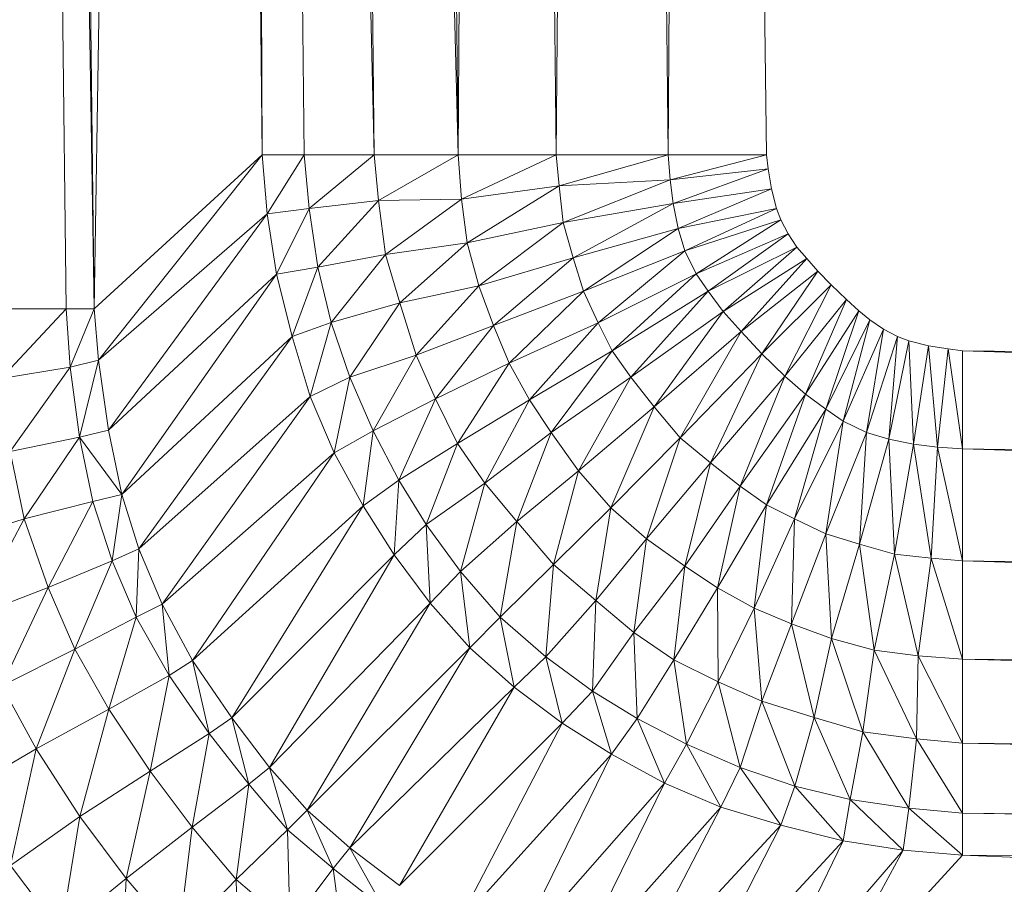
# Model space of a CAD drawing. Header units: metres. Extents: x 391.1 to 427.5, y 12.7 to 28.4.
# Tile 41 of 241: x 409.531 to 409.5784, y 14.2585 to 14.3001. Entities that reach past the tile are written whole.
import ezdxf

# ---------------------------------------------------------------- set-up
doc = ezdxf.new("R2010")
doc.units = ezdxf.units.M
doc.layers.add('02_MOBILIARIO', color=7, linetype='Continuous', lineweight=18)

# ---------------------------------------------------------------- blocks, each defined once
blk = doc.blocks.new('Family - Plats de dutxa PS-1-153666-01_TEL_PS1')
at = {"layer": '02_MOBILIARIO', "color": 253, "true_color": 0xaaaaaa}
for p, q in [((0.076458, 0.400261), (0.081177, 0.105823)), ((0.076458, 0.400261), (0.079828, 0.105823)), ((0.081177, 0.105823), (0.076458, 0.400261)), ((0.076458, 0.400261), (0.079828, 0.105823)), ((0.081177, 0.105823), (0.077806, 0.400261)), ((0.081177, 0.105823), (0.077806, 0.400261)), ((0.085896, 0.400261), (0.081177, 0.105823)), ((0.081177, 0.105823), (0.085896, 0.400261)), ((0.089267, 0.113238), (0.085896, 0.400261)), ((0.085896, 0.400261), (0.089267, 0.113238)), ((0.087918, 0.400261), (0.09466, 0.113238)), ((0.087918, 0.400261), (0.091289, 0.113238)), ((0.09466, 0.113238), (0.087918, 0.400261)), ((0.087918, 0.400261), (0.091289, 0.113238)), ((0.087918, 0.400261), (0.089267, 0.113238)), ((0.089267, 0.113238), (0.087918, 0.400261)), ((0.091289, 0.400261), (0.098705, 0.113238)), ((0.091289, 0.400261), (0.09466, 0.113238)), ((0.098705, 0.113238), (0.091289, 0.400261)), ((0.09466, 0.113238), (0.091289, 0.400261)), ((0.098705, 0.113238), (0.095334, 0.400261)), ((0.098705, 0.113238), (0.095334, 0.400261)), ((0.100053, 0.400261), (0.098705, 0.113238)), ((0.098705, 0.113238), (0.100053, 0.400261)), ((0.103424, 0.113238), (0.100053, 0.400261)), ((0.100053, 0.400261), (0.103424, 0.113238)), ((0.105446, 0.400261), (0.103424, 0.113238)), ((0.103424, 0.113238), (0.105446, 0.400261)), ((0.108817, 0.113238), (0.105446, 0.400261)), ((0.105446, 0.400261), (0.108817, 0.113238)), ((0.110165, 0.400261), (0.108817, 0.113238)), ((0.108817, 0.113238), (0.110165, 0.400261)), ((0.113536, 0.113238), (0.110165, 0.400261)), ((0.110165, 0.400261), (0.113536, 0.113238)), ((0.089267, 0.113238), (0.081177, 0.105823)), ((0.081177, 0.105823), (0.089267, 0.113238)), ((0.089267, 0.113238), (0.081379, 0.10335)), ((0.081379, 0.10335), (0.089267, 0.113238)), ((0.091289, 0.113238), (0.089267, 0.113238)), ((0.089267, 0.113238), (0.089504, 0.110392)), ((0.089504, 0.110392), (0.089267, 0.113238)), ((0.089267, 0.113238), (0.091289, 0.113238)), ((0.091289, 0.113238), (0.089504, 0.110392)), ((0.089504, 0.110392), (0.091289, 0.113238)), ((0.09466, 0.113238), (0.091289, 0.113238)), ((0.091289, 0.113238), (0.09153, 0.110655)), ((0.09153, 0.110655), (0.091289, 0.113238)), ((0.091289, 0.113238), (0.09466, 0.113238)), ((0.09466, 0.113238), (0.09153, 0.110655)), ((0.09153, 0.110655), (0.09466, 0.113238)), ((0.098705, 0.113238), (0.09466, 0.113238)), ((0.09466, 0.113238), (0.09487, 0.11103)), ((0.09487, 0.11103), (0.09466, 0.113238)), ((0.09466, 0.113238), (0.098705, 0.113238)), ((0.098705, 0.113238), (0.09487, 0.11103)), ((0.09487, 0.11103), (0.098705, 0.113238)), ((0.103424, 0.113238), (0.098705, 0.113238)), ((0.098863, 0.111102), (0.098705, 0.113238)), ((0.098705, 0.113238), (0.103424, 0.113238)), ((0.098705, 0.113238), (0.098863, 0.111102)), ((0.103424, 0.113238), (0.098863, 0.111102)), ((0.098863, 0.111102), (0.103424, 0.113238)), ((0.108817, 0.113238), (0.103424, 0.113238)), ((0.103424, 0.113238), (0.103566, 0.11174)), ((0.103566, 0.11174), (0.103424, 0.113238)), ((0.103424, 0.113238), (0.108817, 0.113238)), ((0.108817, 0.113238), (0.103566, 0.11174)), ((0.103566, 0.11174), (0.108817, 0.113238)), ((0.113536, 0.113238), (0.108817, 0.113238)), ((0.108817, 0.113238), (0.108901, 0.11204)), ((0.108901, 0.11204), (0.108817, 0.113238)), ((0.108817, 0.113238), (0.113536, 0.113238)), ((0.113536, 0.113238), (0.108901, 0.11204)), ((0.108901, 0.11204), (0.113536, 0.113238)), ((0.113627, 0.112561), (0.113536, 0.113238)), ((0.113536, 0.113238), (0.113627, 0.112561)), ((0.108901, 0.11204), (0.113627, 0.112561)), ((0.113627, 0.112561), (0.108901, 0.11204)), ((0.113627, 0.112561), (0.109053, 0.11089)), ((0.109053, 0.11089), (0.113627, 0.112561)), ((0.113779, 0.111606), (0.113627, 0.112561)), ((0.113627, 0.112561), (0.113779, 0.111606)), ((0.103566, 0.11174), (0.108901, 0.11204)), ((0.108901, 0.11204), (0.103566, 0.11174)), ((0.108901, 0.11204), (0.103753, 0.109975)), ((0.103753, 0.109975), (0.108901, 0.11204)), ((0.108901, 0.11204), (0.109053, 0.11089)), ((0.109053, 0.11089), (0.108901, 0.11204)), ((0.098863, 0.111102), (0.103566, 0.11174)), ((0.103566, 0.11174), (0.098863, 0.111102)), ((0.103566, 0.11174), (0.099126, 0.108998)), ((0.099126, 0.108998), (0.103566, 0.11174)), ((0.103566, 0.11174), (0.103753, 0.109975)), ((0.103753, 0.109975), (0.103566, 0.11174)), ((0.109053, 0.11089), (0.113779, 0.111606)), ((0.113779, 0.111606), (0.109053, 0.11089)), ((0.113779, 0.111606), (0.109291, 0.109697)), ((0.109291, 0.109697), (0.113779, 0.111606)), ((0.114017, 0.110652), (0.113779, 0.111606)), ((0.113779, 0.111606), (0.114017, 0.110652)), ((0.09153, 0.110655), (0.09487, 0.11103)), ((0.09487, 0.11103), (0.09153, 0.110655)), ((0.09487, 0.11103), (0.091943, 0.107837)), ((0.091943, 0.107837), (0.09487, 0.11103)), ((0.09487, 0.11103), (0.098863, 0.111102)), ((0.098863, 0.111102), (0.09487, 0.11103)), ((0.09487, 0.11103), (0.095208, 0.108438)), ((0.095208, 0.108438), (0.09487, 0.11103)), ((0.098863, 0.111102), (0.095208, 0.108438)), ((0.095208, 0.108438), (0.098863, 0.111102)), ((0.099126, 0.108998), (0.098863, 0.111102)), ((0.098863, 0.111102), (0.099126, 0.108998)), ((0.089504, 0.110392), (0.09153, 0.110655)), ((0.09153, 0.110655), (0.089504, 0.110392)), ((0.09153, 0.110655), (0.089954, 0.107499)), ((0.089954, 0.107499), (0.09153, 0.110655)), ((0.09153, 0.110655), (0.091943, 0.107837)), ((0.091943, 0.107837), (0.09153, 0.110655)), ((0.103753, 0.109975), (0.109053, 0.11089)), ((0.109053, 0.11089), (0.103753, 0.109975)), ((0.109053, 0.11089), (0.104241, 0.108284)), ((0.104241, 0.108284), (0.109053, 0.11089)), ((0.109053, 0.11089), (0.109291, 0.109697)), ((0.109291, 0.109697), (0.109053, 0.11089)), ((0.109291, 0.109697), (0.114017, 0.110652)), ((0.114017, 0.110652), (0.109291, 0.109697)), ((0.114017, 0.110652), (0.109611, 0.108622)), ((0.109611, 0.108622), (0.114017, 0.110652)), ((0.114234, 0.110109), (0.114017, 0.110652)), ((0.114017, 0.110652), (0.114234, 0.110109)), ((0.081379, 0.10335), (0.089504, 0.110392)), ((0.089504, 0.110392), (0.081379, 0.10335)), ((0.089504, 0.110392), (0.081865, 0.099985)), ((0.081865, 0.099985), (0.089504, 0.110392)), ((0.089504, 0.110392), (0.089954, 0.107499)), ((0.089954, 0.107499), (0.089504, 0.110392)), ((0.099126, 0.108998), (0.103753, 0.109975)), ((0.103753, 0.109975), (0.099126, 0.108998)), ((0.103753, 0.109975), (0.099689, 0.106932)), ((0.099689, 0.106932), (0.103753, 0.109975)), ((0.103753, 0.109975), (0.104241, 0.108284)), ((0.104241, 0.108284), (0.103753, 0.109975)), ((0.114234, 0.110109), (0.109611, 0.108622)), ((0.109611, 0.108622), (0.114234, 0.110109)), ((0.114234, 0.110109), (0.110159, 0.107505)), ((0.110159, 0.107505), (0.114234, 0.110109)), ((0.114581, 0.109436), (0.114234, 0.110109)), ((0.114234, 0.110109), (0.114581, 0.109436)), ((0.104241, 0.108284), (0.109291, 0.109697)), ((0.109291, 0.109697), (0.104241, 0.108284)), ((0.109291, 0.109697), (0.104729, 0.106669)), ((0.104729, 0.106669), (0.109291, 0.109697)), ((0.109291, 0.109697), (0.109611, 0.108622)), ((0.109611, 0.108622), (0.109291, 0.109697)), ((0.110159, 0.107505), (0.114581, 0.109436)), ((0.114581, 0.109436), (0.110159, 0.107505)), ((0.114581, 0.109436), (0.110737, 0.106669)), ((0.110737, 0.106669), (0.114581, 0.109436)), ((0.114998, 0.108799), (0.114581, 0.109436)), ((0.114581, 0.109436), (0.114998, 0.108799)), ((0.095208, 0.108438), (0.099126, 0.108998)), ((0.099126, 0.108998), (0.095208, 0.108438)), ((0.099126, 0.108998), (0.095887, 0.106105)), ((0.095887, 0.106105), (0.099126, 0.108998)), ((0.099689, 0.106932), (0.099126, 0.108998)), ((0.099126, 0.108998), (0.099689, 0.106932)), ((0.104729, 0.106669), (0.109611, 0.108622)), ((0.109611, 0.108622), (0.104729, 0.106669)), ((0.109611, 0.108622), (0.105446, 0.105148)), ((0.105446, 0.105148), (0.109611, 0.108622)), ((0.109611, 0.108622), (0.110159, 0.107505)), ((0.110159, 0.107505), (0.109611, 0.108622)), ((0.110737, 0.106669), (0.114998, 0.108799)), ((0.114998, 0.108799), (0.110737, 0.106669)), ((0.114998, 0.108799), (0.11145, 0.105692)), ((0.11145, 0.105692), (0.114998, 0.108799)), ((0.115478, 0.108244), (0.114998, 0.108799)), ((0.114998, 0.108799), (0.115478, 0.108244)), ((0.091943, 0.107837), (0.095208, 0.108438)), ((0.095208, 0.108438), (0.091943, 0.107837)), ((0.095208, 0.108438), (0.092581, 0.10517)), ((0.092581, 0.10517), (0.095208, 0.108438)), ((0.095887, 0.106105), (0.095208, 0.108438)), ((0.095208, 0.108438), (0.095887, 0.106105)), ((0.099689, 0.106932), (0.104241, 0.108284)), ((0.104241, 0.108284), (0.099689, 0.106932)), ((0.104241, 0.108284), (0.100402, 0.105016)), ((0.100402, 0.105016), (0.104241, 0.108284)), ((0.104241, 0.108284), (0.104729, 0.106669)), ((0.104729, 0.106669), (0.104241, 0.108284)), ((0.11145, 0.105692), (0.115478, 0.108244)), ((0.115478, 0.108244), (0.11145, 0.105692)), ((0.115478, 0.108244), (0.112328, 0.104737)), ((0.112328, 0.104737), (0.115478, 0.108244)), ((0.116017, 0.107643), (0.115478, 0.108244)), ((0.115478, 0.108244), (0.116017, 0.107643)), ((0.089954, 0.107499), (0.091943, 0.107837)), ((0.091943, 0.107837), (0.089954, 0.107499)), ((0.091943, 0.107837), (0.090705, 0.104494)), ((0.090705, 0.104494), (0.091943, 0.107837)), ((0.091943, 0.107837), (0.092581, 0.10517)), ((0.092581, 0.10517), (0.091943, 0.107837)), ((0.112328, 0.104737), (0.116017, 0.107643)), ((0.116017, 0.107643), (0.112328, 0.104737)), ((0.116017, 0.107643), (0.113322, 0.103654)), ((0.113322, 0.103654), (0.116017, 0.107643)), ((0.116662, 0.106983), (0.116017, 0.107643)), ((0.116017, 0.107643), (0.116662, 0.106983)), ((0.081865, 0.099985), (0.089954, 0.107499)), ((0.089954, 0.107499), (0.081865, 0.099985)), ((0.089954, 0.107499), (0.08251, 0.096891)), ((0.08251, 0.096891), (0.089954, 0.107499)), ((0.089954, 0.107499), (0.090705, 0.104494)), ((0.090705, 0.104494), (0.089954, 0.107499)), ((0.105446, 0.105148), (0.110159, 0.107505)), ((0.110159, 0.107505), (0.105446, 0.105148)), ((0.110159, 0.107505), (0.106121, 0.1038)), ((0.106121, 0.1038), (0.110159, 0.107505)), ((0.110159, 0.107505), (0.110737, 0.106669)), ((0.110737, 0.106669), (0.110159, 0.107505)), ((0.095887, 0.106105), (0.099689, 0.106932)), ((0.099689, 0.106932), (0.095887, 0.106105)), ((0.099689, 0.106932), (0.096675, 0.103589)), ((0.096675, 0.103589), (0.099689, 0.106932)), ((0.100402, 0.105016), (0.099689, 0.106932)), ((0.099689, 0.106932), (0.100402, 0.105016)), ((0.100402, 0.105016), (0.104729, 0.106669)), ((0.104729, 0.106669), (0.100402, 0.105016)), ((0.104729, 0.106669), (0.101152, 0.103213)), ((0.101152, 0.103213), (0.104729, 0.106669)), ((0.104729, 0.106669), (0.105446, 0.105148)), ((0.105446, 0.105148), (0.104729, 0.106669)), ((0.106121, 0.1038), (0.110737, 0.106669)), ((0.110737, 0.106669), (0.106121, 0.1038)), ((0.110737, 0.106669), (0.107018, 0.102537)), ((0.107018, 0.102537), (0.110737, 0.106669)), ((0.11145, 0.105692), (0.110737, 0.106669)), ((0.110737, 0.106669), (0.11145, 0.105692)), ((0.116662, 0.106983), (0.113322, 0.103654)), ((0.116662, 0.106983), (0.113322, 0.103654)), ((0.114422, 0.102587), (0.116662, 0.106983)), ((0.116662, 0.106983), (0.114422, 0.102587)), ((0.117397, 0.106278), (0.116662, 0.106983)), ((0.116662, 0.106983), (0.117397, 0.106278)), ((0.114422, 0.102587), (0.117397, 0.106278)), ((0.117397, 0.106278), (0.114422, 0.102587)), ((0.115428, 0.101714), (0.117397, 0.106278)), ((0.117397, 0.106278), (0.115428, 0.101714)), ((0.117982, 0.105722), (0.117397, 0.106278)), ((0.117397, 0.106278), (0.117982, 0.105722)), ((0.079828, 0.105823), (0.076458, 0.105823)), ((0.076458, 0.105823), (0.079828, 0.105823)), ((0.079828, 0.105823), (0.076699, 0.102465)), ((0.076699, 0.102465), (0.079828, 0.105823)), ((0.081177, 0.105823), (0.079828, 0.105823)), ((0.079828, 0.105823), (0.080021, 0.10301)), ((0.080021, 0.10301), (0.079828, 0.105823)), ((0.079828, 0.105823), (0.081177, 0.105823)), ((0.081177, 0.105823), (0.080021, 0.10301)), ((0.080021, 0.10301), (0.081177, 0.105823)), ((0.081379, 0.10335), (0.081177, 0.105823)), ((0.081177, 0.105823), (0.081379, 0.10335)), ((0.095887, 0.106105), (0.092581, 0.10517)), ((0.092581, 0.10517), (0.095887, 0.106105)), ((0.095887, 0.106105), (0.093482, 0.10254)), ((0.093482, 0.10254), (0.095887, 0.106105)), ((0.096675, 0.103589), (0.095887, 0.106105)), ((0.095887, 0.106105), (0.096675, 0.103589)), ((0.115428, 0.101714), (0.117982, 0.105722)), ((0.117982, 0.105722), (0.115428, 0.101714)), ((0.116405, 0.101001), (0.117982, 0.105722)), ((0.117982, 0.105722), (0.116405, 0.101001)), ((0.118521, 0.105302), (0.117982, 0.105722)), ((0.117982, 0.105722), (0.118521, 0.105302)), ((0.11145, 0.105692), (0.107018, 0.102537)), ((0.107018, 0.102537), (0.11145, 0.105692)), ((0.11145, 0.105692), (0.108143, 0.101103)), ((0.108143, 0.101103), (0.11145, 0.105692)), ((0.112328, 0.104737), (0.11145, 0.105692)), ((0.11145, 0.105692), (0.112328, 0.104737)), ((0.116405, 0.101001), (0.118521, 0.105302)), ((0.118521, 0.105302), (0.116405, 0.101001)), ((0.117241, 0.100422), (0.118521, 0.105302)), ((0.118521, 0.105302), (0.117241, 0.100422)), ((0.119173, 0.104845), (0.118521, 0.105302)), ((0.118521, 0.105302), (0.119173, 0.104845)), ((0.090705, 0.104494), (0.092581, 0.10517)), ((0.092581, 0.10517), (0.090705, 0.104494)), ((0.092581, 0.10517), (0.091568, 0.101601)), ((0.091568, 0.101601), (0.092581, 0.10517)), ((0.092581, 0.10517), (0.093482, 0.10254)), ((0.093482, 0.10254), (0.092581, 0.10517)), ((0.100402, 0.105016), (0.096675, 0.103589)), ((0.096675, 0.103589), (0.100402, 0.105016)), ((0.100402, 0.105016), (0.097614, 0.101485)), ((0.097614, 0.101485), (0.100402, 0.105016)), ((0.101152, 0.103213), (0.100402, 0.105016)), ((0.100402, 0.105016), (0.101152, 0.103213)), ((0.101152, 0.103213), (0.105446, 0.105148)), ((0.105446, 0.105148), (0.101152, 0.103213)), ((0.105446, 0.105148), (0.102128, 0.101447)), ((0.102128, 0.101447), (0.105446, 0.105148)), ((0.105446, 0.105148), (0.106121, 0.1038)), ((0.106121, 0.1038), (0.105446, 0.105148)), ((0.117241, 0.100422), (0.119173, 0.104845)), ((0.119173, 0.104845), (0.117241, 0.100422)), ((0.118359, 0.099875), (0.119173, 0.104845)), ((0.119173, 0.104845), (0.118359, 0.099875)), ((0.119845, 0.104498), (0.119173, 0.104845)), ((0.119173, 0.104845), (0.119845, 0.104498)), ((0.08251, 0.096891), (0.090705, 0.104494)), ((0.090705, 0.104494), (0.08251, 0.096891)), ((0.090705, 0.104494), (0.083325, 0.094274)), ((0.083325, 0.094274), (0.090705, 0.104494)), ((0.090705, 0.104494), (0.091568, 0.101601)), ((0.091568, 0.101601), (0.090705, 0.104494)), ((0.108143, 0.101103), (0.112328, 0.104737)), ((0.112328, 0.104737), (0.108143, 0.101103)), ((0.112328, 0.104737), (0.10939, 0.099618)), ((0.10939, 0.099618), (0.112328, 0.104737)), ((0.113322, 0.103654), (0.112328, 0.104737)), ((0.112328, 0.104737), (0.113322, 0.103654)), ((0.118359, 0.099875), (0.119845, 0.104498)), ((0.119845, 0.104498), (0.118359, 0.099875)), ((0.119433, 0.099555), (0.119845, 0.104498)), ((0.119845, 0.104498), (0.119433, 0.099555)), ((0.120388, 0.104281), (0.119845, 0.104498)), ((0.119845, 0.104498), (0.120388, 0.104281)), ((0.119433, 0.099555), (0.120388, 0.104281)), ((0.120388, 0.104281), (0.119433, 0.099555)), ((0.121343, 0.104042), (0.120388, 0.104281)), ((0.120627, 0.099317), (0.120388, 0.104281)), ((0.120388, 0.104281), (0.121343, 0.104042)), ((0.120388, 0.104281), (0.120627, 0.099317)), ((0.120627, 0.099317), (0.121343, 0.104042)), ((0.121343, 0.104042), (0.120627, 0.099317)), ((0.122297, 0.103891), (0.121343, 0.104042)), ((0.121777, 0.099165), (0.121343, 0.104042)), ((0.121343, 0.104042), (0.122297, 0.103891)), ((0.121343, 0.104042), (0.121777, 0.099165)), ((0.121777, 0.099165), (0.122297, 0.103891)), ((0.122297, 0.103891), (0.121777, 0.099165)), ((0.122975, 0.1038), (0.122297, 0.103891)), ((0.122975, 0.099081), (0.122297, 0.103891)), ((0.122297, 0.103891), (0.122975, 0.1038)), ((0.122297, 0.103891), (0.122975, 0.099081)), ((0.080021, 0.10301), (0.081379, 0.10335)), ((0.081379, 0.10335), (0.080021, 0.10301)), ((0.081379, 0.10335), (0.080472, 0.099645)), ((0.080472, 0.099645), (0.081379, 0.10335)), ((0.081865, 0.099985), (0.081379, 0.10335)), ((0.081379, 0.10335), (0.081865, 0.099985)), ((0.093482, 0.10254), (0.096675, 0.103589)), ((0.096675, 0.103589), (0.093482, 0.10254)), ((0.096675, 0.103589), (0.094608, 0.099948)), ((0.094608, 0.099948), (0.096675, 0.103589)), ((0.096675, 0.103589), (0.097614, 0.101485)), ((0.097614, 0.101485), (0.096675, 0.103589)), ((0.102128, 0.101447), (0.106121, 0.1038)), ((0.106121, 0.1038), (0.102128, 0.101447)), ((0.106121, 0.1038), (0.103179, 0.09987)), ((0.103179, 0.09987), (0.106121, 0.1038)), ((0.106121, 0.1038), (0.107018, 0.102537)), ((0.107018, 0.102537), (0.106121, 0.1038)), ((0.113322, 0.103654), (0.10939, 0.099618)), ((0.113322, 0.103654), (0.10939, 0.099618)), ((0.11084, 0.098407), (0.113322, 0.103654)), ((0.113322, 0.103654), (0.11084, 0.098407)), ((0.114422, 0.102587), (0.113322, 0.103654)), ((0.113322, 0.103654), (0.114422, 0.102587)), ((0.409997, 0.100429), (0.122975, 0.1038)), ((0.409997, 0.09571), (0.122975, 0.1038)), ((0.122975, 0.1038), (0.409997, 0.100429)), ((0.122975, 0.1038), (0.409997, 0.09571)), ((0.122975, 0.1038), (0.122975, 0.099081)), ((0.122975, 0.099081), (0.122975, 0.1038)), ((0.076699, 0.102465), (0.080021, 0.10301)), ((0.080021, 0.10301), (0.076699, 0.102465)), ((0.080021, 0.10301), (0.077134, 0.098965)), ((0.077134, 0.098965), (0.080021, 0.10301)), ((0.080021, 0.10301), (0.080472, 0.099645)), ((0.080472, 0.099645), (0.080021, 0.10301)), ((0.097614, 0.101485), (0.101152, 0.103213)), ((0.101152, 0.103213), (0.097614, 0.101485)), ((0.101152, 0.103213), (0.098664, 0.099344)), ((0.098664, 0.099344), (0.101152, 0.103213)), ((0.102128, 0.101447), (0.101152, 0.103213)), ((0.101152, 0.103213), (0.102128, 0.101447)), ((0.091568, 0.101601), (0.093482, 0.10254)), ((0.093482, 0.10254), (0.091568, 0.101601)), ((0.093482, 0.10254), (0.092731, 0.098897)), ((0.092731, 0.098897), (0.093482, 0.10254)), ((0.093482, 0.10254), (0.094608, 0.099948)), ((0.094608, 0.099948), (0.093482, 0.10254)), ((0.103179, 0.09987), (0.107018, 0.102537)), ((0.107018, 0.102537), (0.103179, 0.09987)), ((0.107018, 0.102537), (0.104493, 0.098029)), ((0.104493, 0.098029), (0.107018, 0.102537)), ((0.107018, 0.102537), (0.108143, 0.101103)), ((0.108143, 0.101103), (0.107018, 0.102537)), ((0.11084, 0.098407), (0.114422, 0.102587)), ((0.114422, 0.102587), (0.11084, 0.098407)), ((0.112273, 0.097282), (0.114422, 0.102587)), ((0.114422, 0.102587), (0.112273, 0.097282)), ((0.115428, 0.101714), (0.114422, 0.102587)), ((0.114422, 0.102587), (0.115428, 0.101714)), ((0.083325, 0.094274), (0.091568, 0.101601)), ((0.091568, 0.101601), (0.083325, 0.094274)), ((0.091568, 0.101601), (0.084454, 0.091607)), ((0.084454, 0.091607), (0.091568, 0.101601)), ((0.091568, 0.101601), (0.092731, 0.098897)), ((0.092731, 0.098897), (0.091568, 0.101601)), ((0.094608, 0.099948), (0.097614, 0.101485)), ((0.097614, 0.101485), (0.094608, 0.099948)), ((0.097614, 0.101485), (0.09585, 0.097578)), ((0.09585, 0.097578), (0.097614, 0.101485)), ((0.097614, 0.101485), (0.098664, 0.099344)), ((0.098664, 0.099344), (0.097614, 0.101485)), ((0.098664, 0.099344), (0.102128, 0.101447)), ((0.102128, 0.101447), (0.098664, 0.099344)), ((0.102128, 0.101447), (0.099978, 0.097428)), ((0.099978, 0.097428), (0.102128, 0.101447)), ((0.103179, 0.09987), (0.102128, 0.101447)), ((0.102128, 0.101447), (0.103179, 0.09987)), ((0.115428, 0.101714), (0.112273, 0.097282)), ((0.112273, 0.097282), (0.115428, 0.101714)), ((0.113536, 0.096384), (0.115428, 0.101714)), ((0.115428, 0.101714), (0.113536, 0.096384)), ((0.116405, 0.101001), (0.115428, 0.101714)), ((0.115428, 0.101714), (0.116405, 0.101001)), ((0.104493, 0.098029), (0.108143, 0.101103)), ((0.108143, 0.101103), (0.104493, 0.098029)), ((0.108143, 0.101103), (0.106053, 0.096246)), ((0.106053, 0.096246), (0.108143, 0.101103)), ((0.108143, 0.101103), (0.10939, 0.099618)), ((0.10939, 0.099618), (0.108143, 0.101103)), ((0.113536, 0.096384), (0.116405, 0.101001)), ((0.116405, 0.101001), (0.113536, 0.096384)), ((0.114885, 0.09571), (0.116405, 0.101001)), ((0.116405, 0.101001), (0.114885, 0.09571)), ((0.116405, 0.101001), (0.117241, 0.100422)), ((0.117241, 0.100422), (0.116405, 0.101001)), ((0.114885, 0.09571), (0.117241, 0.100422)), ((0.117241, 0.100422), (0.114885, 0.09571)), ((0.116405, 0.094993), (0.117241, 0.100422)), ((0.117241, 0.100422), (0.116405, 0.094993)), ((0.117241, 0.100422), (0.118359, 0.099875)), ((0.118359, 0.099875), (0.117241, 0.100422)), ((0.077134, 0.098965), (0.080472, 0.099645)), ((0.080472, 0.099645), (0.077134, 0.098965)), ((0.080472, 0.099645), (0.077806, 0.09571)), ((0.077806, 0.09571), (0.080472, 0.099645)), ((0.080472, 0.099645), (0.081865, 0.099985)), ((0.081865, 0.099985), (0.080472, 0.099645)), ((0.080472, 0.099645), (0.081118, 0.096551)), ((0.08251, 0.096891), (0.080472, 0.099645)), ((0.080472, 0.099645), (0.08251, 0.096891)), ((0.080472, 0.099645), (0.081118, 0.096551)), ((0.08251, 0.096891), (0.081865, 0.099985)), ((0.08251, 0.096891), (0.081865, 0.099985)), ((0.092731, 0.098897), (0.094608, 0.099948)), ((0.094608, 0.099948), (0.092731, 0.098897)), ((0.094608, 0.099948), (0.09412, 0.096342)), ((0.09412, 0.096342), (0.094608, 0.099948)), ((0.094608, 0.099948), (0.09585, 0.097578)), ((0.09585, 0.097578), (0.094608, 0.099948)), ((0.099978, 0.097428), (0.103179, 0.09987)), ((0.103179, 0.09987), (0.099978, 0.097428)), ((0.103179, 0.09987), (0.101517, 0.095587)), ((0.101517, 0.095587), (0.103179, 0.09987)), ((0.104493, 0.098029), (0.103179, 0.09987)), ((0.103179, 0.09987), (0.104493, 0.098029)), ((0.10939, 0.099618), (0.106053, 0.096246)), ((0.10939, 0.099618), (0.106053, 0.096246)), ((0.107765, 0.094756), (0.10939, 0.099618)), ((0.10939, 0.099618), (0.107765, 0.094756)), ((0.10939, 0.099618), (0.11084, 0.098407)), ((0.11084, 0.098407), (0.10939, 0.099618)), ((0.116405, 0.094993), (0.118359, 0.099875)), ((0.118359, 0.099875), (0.116405, 0.094993)), ((0.11802, 0.094505), (0.118359, 0.099875)), ((0.118359, 0.099875), (0.11802, 0.094505)), ((0.11802, 0.094505), (0.119433, 0.099555)), ((0.119433, 0.099555), (0.11802, 0.094505)), ((0.118359, 0.099875), (0.119433, 0.099555)), ((0.119433, 0.099555), (0.118359, 0.099875)), ((0.119711, 0.094017), (0.119433, 0.099555)), ((0.119433, 0.099555), (0.120627, 0.099317)), ((0.119433, 0.099555), (0.119711, 0.094017)), ((0.120627, 0.099317), (0.119433, 0.099555)), ((0.09585, 0.097578), (0.098664, 0.099344)), ((0.098664, 0.099344), (0.09585, 0.097578)), ((0.098664, 0.099344), (0.097163, 0.095437)), ((0.097163, 0.095437), (0.098664, 0.099344)), ((0.098664, 0.099344), (0.099978, 0.097428)), ((0.099978, 0.097428), (0.098664, 0.099344)), ((0.119711, 0.094017), (0.120627, 0.099317)), ((0.120627, 0.099317), (0.119711, 0.094017)), ((0.121477, 0.093829), (0.120627, 0.099317)), ((0.120627, 0.099317), (0.121777, 0.099165)), ((0.120627, 0.099317), (0.121477, 0.093829)), ((0.121777, 0.099165), (0.120627, 0.099317)), ((0.121477, 0.093829), (0.121777, 0.099165)), ((0.121777, 0.099165), (0.121477, 0.093829)), ((0.122975, 0.093688), (0.121777, 0.099165)), ((0.121777, 0.099165), (0.122975, 0.099081)), ((0.121777, 0.099165), (0.122975, 0.093688)), ((0.122975, 0.099081), (0.121777, 0.099165)), ((0.409997, 0.09571), (0.122975, 0.099081)), ((0.409997, 0.090317), (0.122975, 0.099081)), ((0.122975, 0.099081), (0.409997, 0.09571)), ((0.122975, 0.099081), (0.409997, 0.090317)), ((0.122975, 0.099081), (0.122975, 0.093688)), ((0.122975, 0.093688), (0.122975, 0.099081)), ((0.077806, 0.09571), (0.077134, 0.098965)), ((0.077134, 0.098965), (0.077806, 0.09571)), ((0.084454, 0.091607), (0.092731, 0.098897)), ((0.092731, 0.098897), (0.084454, 0.091607)), ((0.092731, 0.098897), (0.085903, 0.088899)), ((0.085903, 0.088899), (0.092731, 0.098897)), ((0.092731, 0.098897), (0.09412, 0.096342)), ((0.09412, 0.096342), (0.092731, 0.098897)), ((0.107765, 0.094756), (0.11084, 0.098407)), ((0.11084, 0.098407), (0.107765, 0.094756)), ((0.109606, 0.093443), (0.11084, 0.098407)), ((0.11084, 0.098407), (0.109606, 0.093443)), ((0.11084, 0.098407), (0.112273, 0.097282)), ((0.112273, 0.097282), (0.11084, 0.098407)), ((0.104493, 0.098029), (0.101517, 0.095587)), ((0.101517, 0.095587), (0.104493, 0.098029)), ((0.104493, 0.098029), (0.103297, 0.093519)), ((0.103297, 0.093519), (0.104493, 0.098029)), ((0.106053, 0.096246), (0.104493, 0.098029)), ((0.104493, 0.098029), (0.106053, 0.096246)), ((0.09412, 0.096342), (0.09585, 0.097578)), ((0.09585, 0.097578), (0.09412, 0.096342)), ((0.09585, 0.097578), (0.095621, 0.093976)), ((0.095621, 0.093976), (0.09585, 0.097578)), ((0.09585, 0.097578), (0.097163, 0.095437)), ((0.097163, 0.095437), (0.09585, 0.097578)), ((0.097163, 0.095437), (0.099978, 0.097428)), ((0.099978, 0.097428), (0.097163, 0.095437)), ((0.099978, 0.097428), (0.098815, 0.093183)), ((0.098815, 0.093183), (0.099978, 0.097428)), ((0.099978, 0.097428), (0.101517, 0.095587)), ((0.101517, 0.095587), (0.099978, 0.097428)), ((0.109606, 0.093443), (0.112273, 0.097282)), ((0.112273, 0.097282), (0.109606, 0.093443)), ((0.111184, 0.092392), (0.112273, 0.097282)), ((0.112273, 0.097282), (0.111184, 0.092392)), ((0.112273, 0.097282), (0.113536, 0.096384)), ((0.113536, 0.096384), (0.112273, 0.097282)), ((0.081118, 0.096551), (0.08251, 0.096891)), ((0.08251, 0.096891), (0.081118, 0.096551)), ((0.08251, 0.096891), (0.082035, 0.093696)), ((0.082035, 0.093696), (0.08251, 0.096891)), ((0.083325, 0.094274), (0.08251, 0.096891)), ((0.08251, 0.096891), (0.083325, 0.094274)), ((0.077806, 0.09571), (0.081118, 0.096551)), ((0.081118, 0.096551), (0.077806, 0.09571)), ((0.081118, 0.096551), (0.078968, 0.092404)), ((0.078968, 0.092404), (0.081118, 0.096551)), ((0.081118, 0.096551), (0.082035, 0.093696)), ((0.082035, 0.093696), (0.081118, 0.096551)), ((0.085903, 0.088899), (0.09412, 0.096342)), ((0.09412, 0.096342), (0.085903, 0.088899)), ((0.09412, 0.096342), (0.087807, 0.086145)), ((0.087807, 0.086145), (0.09412, 0.096342)), ((0.09412, 0.096342), (0.095621, 0.093976)), ((0.095621, 0.093976), (0.09412, 0.096342)), ((0.106053, 0.096246), (0.103297, 0.093519)), ((0.106053, 0.096246), (0.103297, 0.093519)), ((0.105323, 0.09178), (0.106053, 0.096246)), ((0.106053, 0.096246), (0.105323, 0.09178)), ((0.107765, 0.094756), (0.106053, 0.096246)), ((0.106053, 0.096246), (0.107765, 0.094756)), ((0.111184, 0.092392), (0.113536, 0.096384)), ((0.113536, 0.096384), (0.111184, 0.092392)), ((0.112949, 0.091416), (0.113536, 0.096384)), ((0.113536, 0.096384), (0.112949, 0.091416)), ((0.113536, 0.096384), (0.114885, 0.09571)), ((0.114885, 0.09571), (0.113536, 0.096384)), ((0.077806, 0.09571), (0.074078, 0.094546)), ((0.074078, 0.094546), (0.077806, 0.09571)), ((0.077806, 0.09571), (0.0753, 0.09101)), ((0.0753, 0.09101), (0.077806, 0.09571)), ((0.078968, 0.092404), (0.077806, 0.09571)), ((0.077806, 0.09571), (0.078968, 0.092404)), ((0.095621, 0.093976), (0.097163, 0.095437)), ((0.097163, 0.095437), (0.095621, 0.093976)), ((0.097163, 0.095437), (0.098815, 0.093183)), ((0.097163, 0.095437), (0.097357, 0.091665)), ((0.097357, 0.091665), (0.097163, 0.095437)), ((0.098815, 0.093183), (0.097163, 0.095437)), ((0.098815, 0.093183), (0.101517, 0.095587)), ((0.101517, 0.095587), (0.098815, 0.093183)), ((0.101517, 0.095587), (0.100727, 0.090991)), ((0.100727, 0.090991), (0.101517, 0.095587)), ((0.101517, 0.095587), (0.103297, 0.093519)), ((0.103297, 0.093519), (0.101517, 0.095587)), ((0.112949, 0.091416), (0.114885, 0.09571)), ((0.114885, 0.09571), (0.112949, 0.091416)), ((0.114752, 0.090666), (0.114885, 0.09571)), ((0.114885, 0.09571), (0.114752, 0.090666)), ((0.114885, 0.09571), (0.116405, 0.094993)), ((0.116405, 0.094993), (0.114885, 0.09571)), ((0.114752, 0.090666), (0.116405, 0.094993)), ((0.116405, 0.094993), (0.114752, 0.090666)), ((0.116668, 0.089953), (0.116405, 0.094993)), ((0.116405, 0.094993), (0.11802, 0.094505)), ((0.116405, 0.094993), (0.116668, 0.089953)), ((0.11802, 0.094505), (0.116405, 0.094993)), ((0.107765, 0.094756), (0.105323, 0.09178)), ((0.105323, 0.09178), (0.107765, 0.094756)), ((0.107164, 0.090242), (0.107765, 0.094756)), ((0.107765, 0.094756), (0.107164, 0.090242)), ((0.109606, 0.093443), (0.107765, 0.094756)), ((0.107765, 0.094756), (0.109606, 0.093443)), ((0.116668, 0.089953), (0.11802, 0.094505)), ((0.11802, 0.094505), (0.116668, 0.089953)), ((0.118734, 0.08939), (0.11802, 0.094505)), ((0.11802, 0.094505), (0.119711, 0.094017)), ((0.11802, 0.094505), (0.118734, 0.08939)), ((0.119711, 0.094017), (0.11802, 0.094505)), ((0.082035, 0.093696), (0.083325, 0.094274)), ((0.083325, 0.094274), (0.082035, 0.093696)), ((0.083325, 0.094274), (0.083199, 0.090991)), ((0.083199, 0.090991), (0.083325, 0.094274)), ((0.084454, 0.091607), (0.083325, 0.094274)), ((0.083325, 0.094274), (0.084454, 0.091607)), ((0.087807, 0.086145), (0.095621, 0.093976)), ((0.095621, 0.093976), (0.087807, 0.086145)), ((0.095621, 0.093976), (0.089624, 0.083746)), ((0.089624, 0.083746), (0.095621, 0.093976)), ((0.095621, 0.093976), (0.097357, 0.091665)), ((0.097357, 0.091665), (0.095621, 0.093976)), ((0.118734, 0.08939), (0.119711, 0.094017)), ((0.119711, 0.094017), (0.118734, 0.08939)), ((0.120838, 0.089127), (0.119711, 0.094017)), ((0.119711, 0.094017), (0.121477, 0.093829)), ((0.119711, 0.094017), (0.120838, 0.089127)), ((0.121477, 0.093829), (0.119711, 0.094017)), ((0.078968, 0.092404), (0.082035, 0.093696)), ((0.082035, 0.093696), (0.078968, 0.092404)), ((0.082035, 0.093696), (0.080239, 0.089447)), ((0.080239, 0.089447), (0.082035, 0.093696)), ((0.082035, 0.093696), (0.083199, 0.090991)), ((0.083199, 0.090991), (0.082035, 0.093696)), ((0.103297, 0.093519), (0.100727, 0.090991)), ((0.103297, 0.093519), (0.100727, 0.090991)), ((0.102919, 0.089078), (0.103297, 0.093519)), ((0.103297, 0.093519), (0.102919, 0.089078)), ((0.103297, 0.093519), (0.105323, 0.09178)), ((0.105323, 0.09178), (0.103297, 0.093519)), ((0.107164, 0.090242), (0.109606, 0.093443)), ((0.109606, 0.093443), (0.107164, 0.090242)), ((0.10908, 0.088928), (0.109606, 0.093443)), ((0.109606, 0.093443), (0.10908, 0.088928)), ((0.111184, 0.092392), (0.109606, 0.093443)), ((0.109606, 0.093443), (0.111184, 0.092392)), ((0.120838, 0.089127), (0.121477, 0.093829)), ((0.121477, 0.093829), (0.120838, 0.089127)), ((0.122975, 0.088969), (0.121477, 0.093829)), ((0.121477, 0.093829), (0.122975, 0.093688)), ((0.121477, 0.093829), (0.122975, 0.088969)), ((0.122975, 0.093688), (0.121477, 0.093829)), ((0.409997, 0.090317), (0.122975, 0.093688)), ((0.409997, 0.086078), (0.122975, 0.093688)), ((0.122975, 0.093688), (0.409997, 0.090317)), ((0.122975, 0.093688), (0.409997, 0.086078)), ((0.122975, 0.093688), (0.122975, 0.088969)), ((0.122975, 0.088969), (0.122975, 0.093688)), ((0.097357, 0.091665), (0.098815, 0.093183)), ((0.098815, 0.093183), (0.097357, 0.091665)), ((0.098815, 0.093183), (0.100727, 0.090991)), ((0.098815, 0.093183), (0.099255, 0.089503)), ((0.099255, 0.089503), (0.098815, 0.093183)), ((0.100727, 0.090991), (0.098815, 0.093183)), ((0.0753, 0.09101), (0.078968, 0.092404)), ((0.078968, 0.092404), (0.0753, 0.09101)), ((0.078968, 0.092404), (0.076727, 0.087679)), ((0.076727, 0.087679), (0.078968, 0.092404)), ((0.080239, 0.089447), (0.078968, 0.092404)), ((0.078968, 0.092404), (0.080239, 0.089447)), ((0.10908, 0.088928), (0.111184, 0.092392)), ((0.111184, 0.092392), (0.10908, 0.088928)), ((0.112949, 0.091416), (0.111184, 0.092392)), ((0.111221, 0.087877), (0.111184, 0.092392)), ((0.111184, 0.092392), (0.112949, 0.091416)), ((0.111184, 0.092392), (0.111221, 0.087877)), ((0.083199, 0.090991), (0.084454, 0.091607)), ((0.084454, 0.091607), (0.083199, 0.090991)), ((0.085903, 0.088899), (0.084454, 0.091607)), ((0.084454, 0.091607), (0.085903, 0.088899)), ((0.084454, 0.091607), (0.084782, 0.088183)), ((0.084782, 0.088183), (0.084454, 0.091607)), ((0.089624, 0.083746), (0.097357, 0.091665)), ((0.097357, 0.091665), (0.089624, 0.083746)), ((0.097357, 0.091665), (0.091424, 0.081688)), ((0.091424, 0.081688), (0.097357, 0.091665)), ((0.097357, 0.091665), (0.099255, 0.089503)), ((0.099255, 0.089503), (0.097357, 0.091665)), ((0.102919, 0.089078), (0.105323, 0.09178)), ((0.105323, 0.09178), (0.102919, 0.089078)), ((0.105173, 0.087427), (0.105323, 0.09178)), ((0.105323, 0.09178), (0.105173, 0.087427)), ((0.105323, 0.09178), (0.107164, 0.090242)), ((0.107164, 0.090242), (0.105323, 0.09178)), ((0.111221, 0.087877), (0.112949, 0.091416)), ((0.112949, 0.091416), (0.111221, 0.087877)), ((0.114752, 0.090666), (0.112949, 0.091416)), ((0.113325, 0.086939), (0.112949, 0.091416)), ((0.112949, 0.091416), (0.114752, 0.090666)), ((0.112949, 0.091416), (0.113325, 0.086939)), ((0.080239, 0.089447), (0.083199, 0.090991)), ((0.083199, 0.090991), (0.080239, 0.089447)), ((0.083199, 0.090991), (0.081883, 0.086557)), ((0.081883, 0.086557), (0.083199, 0.090991)), ((0.084782, 0.088183), (0.083199, 0.090991)), ((0.083199, 0.090991), (0.084782, 0.088183)), ((0.100727, 0.090991), (0.099255, 0.089503)), ((0.100727, 0.090991), (0.099255, 0.089503)), ((0.101401, 0.08762), (0.100727, 0.090991)), ((0.100727, 0.090991), (0.102919, 0.089078)), ((0.100727, 0.090991), (0.101401, 0.08762)), ((0.102919, 0.089078), (0.100727, 0.090991)), ((0.114752, 0.090666), (0.113325, 0.086939)), ((0.113325, 0.086939), (0.114752, 0.090666)), ((0.116668, 0.089953), (0.114752, 0.090666)), ((0.115842, 0.086151), (0.114752, 0.090666)), ((0.114752, 0.090666), (0.116668, 0.089953)), ((0.114752, 0.090666), (0.115842, 0.086151)), ((0.105173, 0.087427), (0.107164, 0.090242)), ((0.107164, 0.090242), (0.105173, 0.087427)), ((0.107314, 0.086114), (0.107164, 0.090242)), ((0.107164, 0.090242), (0.10908, 0.088928)), ((0.107164, 0.090242), (0.107314, 0.086114)), ((0.10908, 0.088928), (0.107164, 0.090242)), ((0.115842, 0.086151), (0.116668, 0.089953)), ((0.116668, 0.089953), (0.115842, 0.086151)), ((0.118734, 0.08939), (0.116668, 0.089953)), ((0.118175, 0.085472), (0.116668, 0.089953)), ((0.116668, 0.089953), (0.118734, 0.08939)), ((0.116668, 0.089953), (0.118175, 0.085472)), ((0.080239, 0.089447), (0.076727, 0.087679)), ((0.076727, 0.087679), (0.080239, 0.089447)), ((0.080239, 0.089447), (0.07838, 0.084651)), ((0.07838, 0.084651), (0.080239, 0.089447)), ((0.081883, 0.086557), (0.080239, 0.089447)), ((0.080239, 0.089447), (0.081883, 0.086557)), ((0.099255, 0.089503), (0.091424, 0.081688)), ((0.099255, 0.089503), (0.091424, 0.081688)), ((0.093482, 0.079888), (0.099255, 0.089503)), ((0.099255, 0.089503), (0.093482, 0.079888)), ((0.099255, 0.089503), (0.101401, 0.08762)), ((0.101401, 0.08762), (0.099255, 0.089503)), ((0.118175, 0.085472), (0.118734, 0.08939)), ((0.118734, 0.08939), (0.118175, 0.085472)), ((0.120838, 0.089127), (0.118734, 0.08939)), ((0.120767, 0.085134), (0.118734, 0.08939)), ((0.118734, 0.08939), (0.120838, 0.089127)), ((0.118734, 0.08939), (0.120767, 0.085134)), ((0.120767, 0.085134), (0.120838, 0.089127)), ((0.120838, 0.089127), (0.120767, 0.085134)), ((0.122975, 0.088969), (0.120838, 0.089127)), ((0.122975, 0.084924), (0.120838, 0.089127)), ((0.120838, 0.089127), (0.122975, 0.088969)), ((0.120838, 0.089127), (0.122975, 0.084924)), ((0.084782, 0.088183), (0.085903, 0.088899)), ((0.085903, 0.088899), (0.084782, 0.088183)), ((0.087807, 0.086145), (0.085903, 0.088899)), ((0.085903, 0.088899), (0.087807, 0.086145)), ((0.085903, 0.088899), (0.086705, 0.085391)), ((0.086705, 0.085391), (0.085903, 0.088899)), ((0.101401, 0.08762), (0.102919, 0.089078)), ((0.102919, 0.089078), (0.101401, 0.08762)), ((0.103712, 0.085885), (0.102919, 0.089078)), ((0.102919, 0.089078), (0.105173, 0.087427)), ((0.102919, 0.089078), (0.103712, 0.085885)), ((0.105173, 0.087427), (0.102919, 0.089078)), ((0.107314, 0.086114), (0.10908, 0.088928)), ((0.10908, 0.088928), (0.107314, 0.086114)), ((0.109685, 0.084871), (0.10908, 0.088928)), ((0.10908, 0.088928), (0.111221, 0.087877)), ((0.10908, 0.088928), (0.109685, 0.084871)), ((0.111221, 0.087877), (0.10908, 0.088928)), ((0.409997, 0.086078), (0.122975, 0.088969)), ((0.409997, 0.081553), (0.122975, 0.088969)), ((0.122975, 0.088969), (0.409997, 0.086078)), ((0.122975, 0.088969), (0.409997, 0.081553)), ((0.122975, 0.088969), (0.122975, 0.084924)), ((0.122975, 0.084924), (0.122975, 0.088969)), ((0.081883, 0.086557), (0.084782, 0.088183)), ((0.084782, 0.088183), (0.081883, 0.086557)), ((0.084782, 0.088183), (0.083873, 0.083575)), ((0.083873, 0.083575), (0.084782, 0.088183)), ((0.086705, 0.085391), (0.084782, 0.088183)), ((0.084782, 0.088183), (0.086705, 0.085391)), ((0.109685, 0.084871), (0.111221, 0.087877)), ((0.111221, 0.087877), (0.109685, 0.084871)), ((0.112277, 0.083745), (0.111221, 0.087877)), ((0.111221, 0.087877), (0.113325, 0.086939)), ((0.111221, 0.087877), (0.112277, 0.083745)), ((0.113325, 0.086939), (0.111221, 0.087877)), ((0.076727, 0.087679), (0.07838, 0.084651)), ((0.07838, 0.084651), (0.076727, 0.087679)), ((0.093482, 0.079888), (0.101401, 0.08762)), ((0.101401, 0.08762), (0.093482, 0.079888)), ((0.095882, 0.078071), (0.101401, 0.08762)), ((0.101401, 0.08762), (0.095882, 0.078071)), ((0.101401, 0.08762), (0.103712, 0.085885)), ((0.103712, 0.085885), (0.101401, 0.08762)), ((0.103712, 0.085885), (0.105173, 0.087427)), ((0.105173, 0.087427), (0.103712, 0.085885)), ((0.106078, 0.084383), (0.105173, 0.087427)), ((0.105173, 0.087427), (0.107314, 0.086114)), ((0.105173, 0.087427), (0.106078, 0.084383)), ((0.107314, 0.086114), (0.105173, 0.087427)), ((0.112277, 0.083745), (0.113325, 0.086939)), ((0.113325, 0.086939), (0.112277, 0.083745)), ((0.115842, 0.086151), (0.113325, 0.086939)), ((0.114906, 0.082845), (0.113325, 0.086939)), ((0.113325, 0.086939), (0.115842, 0.086151)), ((0.113325, 0.086939), (0.114906, 0.082845)), ((0.07838, 0.084651), (0.081883, 0.086557)), ((0.081883, 0.086557), (0.07838, 0.084651)), ((0.081883, 0.086557), (0.080487, 0.081384)), ((0.080487, 0.081384), (0.081883, 0.086557)), ((0.083873, 0.083575), (0.081883, 0.086557)), ((0.081883, 0.086557), (0.083873, 0.083575)), ((0.087807, 0.086145), (0.086705, 0.085391)), ((0.086705, 0.085391), (0.087807, 0.086145)), ((0.089624, 0.083746), (0.087807, 0.086145)), ((0.087807, 0.086145), (0.089624, 0.083746)), ((0.087807, 0.086145), (0.088619, 0.082953)), ((0.088619, 0.082953), (0.087807, 0.086145)), ((0.095882, 0.078071), (0.103712, 0.085885)), ((0.103712, 0.085885), (0.095882, 0.078071)), ((0.098635, 0.076167), (0.103712, 0.085885)), ((0.103712, 0.085885), (0.098635, 0.076167)), ((0.103712, 0.085885), (0.106078, 0.084383)), ((0.106078, 0.084383), (0.103712, 0.085885)), ((0.106078, 0.084383), (0.107314, 0.086114)), ((0.107314, 0.086114), (0.106078, 0.084383)), ((0.108633, 0.082995), (0.107314, 0.086114)), ((0.107314, 0.086114), (0.109685, 0.084871)), ((0.107314, 0.086114), (0.108633, 0.082995)), ((0.109685, 0.084871), (0.107314, 0.086114)), ((0.115842, 0.086151), (0.114906, 0.082845)), ((0.114906, 0.082845), (0.115842, 0.086151)), ((0.118175, 0.085472), (0.115842, 0.086151)), ((0.117573, 0.082207), (0.115842, 0.086151)), ((0.115842, 0.086151), (0.118175, 0.085472)), ((0.115842, 0.086151), (0.117573, 0.082207)), ((0.083873, 0.083575), (0.086705, 0.085391)), ((0.086705, 0.085391), (0.083873, 0.083575)), ((0.086705, 0.085391), (0.085896, 0.080879)), ((0.085896, 0.080879), (0.086705, 0.085391)), ((0.086705, 0.085391), (0.088619, 0.082953)), ((0.088619, 0.082953), (0.086705, 0.085391)), ((0.117573, 0.082207), (0.118175, 0.085472)), ((0.118175, 0.085472), (0.117573, 0.082207)), ((0.120391, 0.081794), (0.118175, 0.085472)), ((0.118175, 0.085472), (0.120767, 0.085134)), ((0.118175, 0.085472), (0.120391, 0.081794)), ((0.120767, 0.085134), (0.118175, 0.085472)), ((0.108633, 0.082995), (0.109685, 0.084871)), ((0.109685, 0.084871), (0.108633, 0.082995)), ((0.111338, 0.081832), (0.109685, 0.084871)), ((0.109685, 0.084871), (0.112277, 0.083745)), ((0.109685, 0.084871), (0.111338, 0.081832)), ((0.112277, 0.083745), (0.109685, 0.084871)), ((0.120391, 0.081794), (0.120767, 0.085134)), ((0.120767, 0.085134), (0.120391, 0.081794)), ((0.122975, 0.081553), (0.120767, 0.085134)), ((0.120767, 0.085134), (0.122975, 0.084924)), ((0.120767, 0.085134), (0.122975, 0.081553)), ((0.122975, 0.084924), (0.120767, 0.085134)), ((0.409997, 0.081553), (0.122975, 0.084924)), ((0.122975, 0.084924), (0.409997, 0.078182)), ((0.122975, 0.084924), (0.122975, 0.081553)), ((0.409997, 0.078182), (0.122975, 0.084924)), ((0.122975, 0.084924), (0.409997, 0.081553)), ((0.122975, 0.081553), (0.122975, 0.084924)), ((0.074923, 0.082626), (0.07838, 0.084651)), ((0.07838, 0.084651), (0.074923, 0.082626)), ((0.07838, 0.084651), (0.077141, 0.079026)), ((0.077141, 0.079026), (0.07838, 0.084651)), ((0.080487, 0.081384), (0.07838, 0.084651)), ((0.07838, 0.084651), (0.080487, 0.081384)), ((0.098635, 0.076167), (0.106078, 0.084383)), ((0.106078, 0.084383), (0.098635, 0.076167)), ((0.101344, 0.074717), (0.106078, 0.084383)), ((0.106078, 0.084383), (0.101344, 0.074717)), ((0.106078, 0.084383), (0.108633, 0.082995)), ((0.108633, 0.082995), (0.106078, 0.084383)), ((0.080487, 0.081384), (0.083873, 0.083575)), ((0.083873, 0.083575), (0.080487, 0.081384)), ((0.083873, 0.083575), (0.082717, 0.078407)), ((0.082717, 0.078407), (0.083873, 0.083575)), ((0.085896, 0.080879), (0.083873, 0.083575)), ((0.083873, 0.083575), (0.085896, 0.080879)), ((0.088619, 0.082953), (0.089624, 0.083746)), ((0.089624, 0.083746), (0.088619, 0.082953)), ((0.091424, 0.081688), (0.089624, 0.083746)), ((0.089624, 0.083746), (0.091424, 0.081688)), ((0.089624, 0.083746), (0.09048, 0.080744)), ((0.09048, 0.080744), (0.089624, 0.083746)), ((0.111338, 0.081832), (0.112277, 0.083745)), ((0.112277, 0.083745), (0.111338, 0.081832)), ((0.11423, 0.080968), (0.112277, 0.083745)), ((0.112277, 0.083745), (0.114906, 0.082845)), ((0.112277, 0.083745), (0.11423, 0.080968)), ((0.114906, 0.082845), (0.112277, 0.083745)), ((0.088619, 0.082953), (0.085896, 0.080879)), ((0.085896, 0.080879), (0.088619, 0.082953)), ((0.088619, 0.082953), (0.088009, 0.078353)), ((0.088009, 0.078353), (0.088619, 0.082953)), ((0.088619, 0.082953), (0.09048, 0.080744)), ((0.09048, 0.080744), (0.088619, 0.082953)), ((0.101344, 0.074717), (0.108633, 0.082995)), ((0.108633, 0.082995), (0.101344, 0.074717)), ((0.10401, 0.073589), (0.108633, 0.082995)), ((0.108633, 0.082995), (0.10401, 0.073589)), ((0.108633, 0.082995), (0.111338, 0.081832)), ((0.111338, 0.081832), (0.108633, 0.082995)), ((0.11423, 0.080968), (0.114906, 0.082845)), ((0.114906, 0.082845), (0.11423, 0.080968)), ((0.117235, 0.080218), (0.114906, 0.082845)), ((0.114906, 0.082845), (0.117573, 0.082207)), ((0.114906, 0.082845), (0.117235, 0.080218)), ((0.117573, 0.082207), (0.114906, 0.082845)), ((0.117235, 0.080218), (0.117573, 0.082207)), ((0.117573, 0.082207), (0.117235, 0.080218)), ((0.120128, 0.079767), (0.117573, 0.082207)), ((0.117573, 0.082207), (0.120391, 0.081794)), ((0.117573, 0.082207), (0.120128, 0.079767)), ((0.120391, 0.081794), (0.117573, 0.082207)), ((0.091424, 0.081688), (0.09048, 0.080744)), ((0.091424, 0.081688), (0.09048, 0.080744)), ((0.093482, 0.079888), (0.091424, 0.081688)), ((0.092689, 0.078883), (0.091424, 0.081688)), ((0.091424, 0.081688), (0.093482, 0.079888)), ((0.091424, 0.081688), (0.092689, 0.078883)), ((0.10401, 0.073589), (0.111338, 0.081832)), ((0.111338, 0.081832), (0.10401, 0.073589)), ((0.106628, 0.072774), (0.111338, 0.081832)), ((0.111338, 0.081832), (0.106628, 0.072774)), ((0.111338, 0.081832), (0.11423, 0.080968)), ((0.11423, 0.080968), (0.111338, 0.081832)), ((0.120128, 0.079767), (0.120391, 0.081794)), ((0.120391, 0.081794), (0.120128, 0.079767)), ((0.122975, 0.07953), (0.120391, 0.081794)), ((0.120391, 0.081794), (0.122975, 0.081553)), ((0.120391, 0.081794), (0.122975, 0.07953)), ((0.122975, 0.081553), (0.120391, 0.081794)), ((0.409997, 0.078182), (0.122975, 0.081553)), ((0.409997, 0.07616), (0.122975, 0.081553)), ((0.122975, 0.081553), (0.409997, 0.078182)), ((0.122975, 0.081553), (0.409997, 0.07616)), ((0.122975, 0.081553), (0.122975, 0.07953)), ((0.122975, 0.07953), (0.122975, 0.081553)), ((0.080487, 0.081384), (0.077141, 0.079026)), ((0.077141, 0.079026), (0.080487, 0.081384)), ((0.080487, 0.081384), (0.07957, 0.075853)), ((0.07957, 0.075853), (0.080487, 0.081384)), ((0.082717, 0.078407), (0.080487, 0.081384)), ((0.080487, 0.081384), (0.082717, 0.078407)), ((0.082717, 0.078407), (0.085896, 0.080879)), ((0.085896, 0.080879), (0.082717, 0.078407)), ((0.085896, 0.080879), (0.085222, 0.075485)), ((0.085222, 0.075485), (0.085896, 0.080879)), ((0.085896, 0.080879), (0.088009, 0.078353)), ((0.088009, 0.078353), (0.085896, 0.080879)), ((0.09048, 0.080744), (0.088009, 0.078353)), ((0.09048, 0.080744), (0.088009, 0.078353)), ((0.090615, 0.07616), (0.09048, 0.080744)), ((0.09048, 0.080744), (0.092689, 0.078883)), ((0.09048, 0.080744), (0.090615, 0.07616)), ((0.092689, 0.078883), (0.09048, 0.080744)), ((0.106628, 0.072774), (0.11423, 0.080968)), ((0.11423, 0.080968), (0.106628, 0.072774)), ((0.109721, 0.072128), (0.11423, 0.080968)), ((0.11423, 0.080968), (0.109721, 0.072128)), ((0.11423, 0.080968), (0.117235, 0.080218)), ((0.117235, 0.080218), (0.11423, 0.080968)), ((0.109721, 0.072128), (0.117235, 0.080218)), ((0.117235, 0.080218), (0.109721, 0.072128)), ((0.113086, 0.071643), (0.117235, 0.080218)), ((0.117235, 0.080218), (0.113086, 0.071643)), ((0.117235, 0.080218), (0.120128, 0.079767)), ((0.120128, 0.079767), (0.117235, 0.080218)), ((0.092689, 0.078883), (0.093482, 0.079888)), ((0.093482, 0.079888), (0.092689, 0.078883)), ((0.095882, 0.078071), (0.093482, 0.079888)), ((0.095127, 0.076969), (0.093482, 0.079888)), ((0.093482, 0.079888), (0.095882, 0.078071)), ((0.093482, 0.079888), (0.095127, 0.076969)), ((0.113086, 0.071643), (0.120128, 0.079767)), ((0.120128, 0.079767), (0.113086, 0.071643)), ((0.115559, 0.071441), (0.120128, 0.079767)), ((0.120128, 0.079767), (0.115559, 0.071441)), ((0.120128, 0.079767), (0.122975, 0.07953)), ((0.122975, 0.07953), (0.120128, 0.079767)), ((0.122975, 0.07953), (0.115559, 0.071441)), ((0.115559, 0.071441), (0.122975, 0.07953)), ((0.409997, 0.07616), (0.122975, 0.07953)), ((0.409997, 0.06807), (0.122975, 0.07953)), ((0.122975, 0.07953), (0.409997, 0.07616)), ((0.122975, 0.07953), (0.409997, 0.06807)), ((0.077141, 0.079026), (0.07957, 0.075853)), ((0.07957, 0.075853), (0.077141, 0.079026)), ((0.092689, 0.078883), (0.090615, 0.07616)), ((0.090615, 0.07616), (0.092689, 0.078883)), ((0.093312, 0.074137), (0.092689, 0.078883)), ((0.092689, 0.078883), (0.095127, 0.076969)), ((0.092689, 0.078883), (0.093312, 0.074137)), ((0.095127, 0.076969), (0.092689, 0.078883)), ((0.07957, 0.075853), (0.082717, 0.078407)), ((0.082717, 0.078407), (0.07957, 0.075853)), ((0.082717, 0.078407), (0.082461, 0.072675)), ((0.082461, 0.072675), (0.082717, 0.078407)), ((0.082717, 0.078407), (0.085222, 0.075485)), ((0.085222, 0.075485), (0.082717, 0.078407)), ((0.088009, 0.078353), (0.085222, 0.075485)), ((0.088009, 0.078353), (0.085222, 0.075485)), ((0.088143, 0.072981), (0.088009, 0.078353)), ((0.088009, 0.078353), (0.090615, 0.07616)), ((0.088009, 0.078353), (0.088143, 0.072981)), ((0.090615, 0.07616), (0.088009, 0.078353))]:
    blk.add_line(p, q, dxfattribs=at)
blk = doc.blocks.new('LONDR55-XX_ZZ-ARQ-CAA-M3D-Londres55_ifc-1-01_TEL_PS1')
at = {"layer": '02_MOBILIARIO', "color": 253, "lineweight": 18, "true_color": 0xaaaaaa}
blk.add_blockref('Family - Plats de dutxa PS-1-153666-01_TEL_PS1', (409.453442, 14.180351), dxfattribs=at)

msp = doc.modelspace()

# ---------------------------------------------------------------- block references
at = {"lineweight": 5}
msp.add_blockref('LONDR55-XX_ZZ-ARQ-CAA-M3D-Londres55_ifc-1-01_TEL_PS1', (0, 0), dxfattribs=at)

doc.saveas('drawing.dxf')
